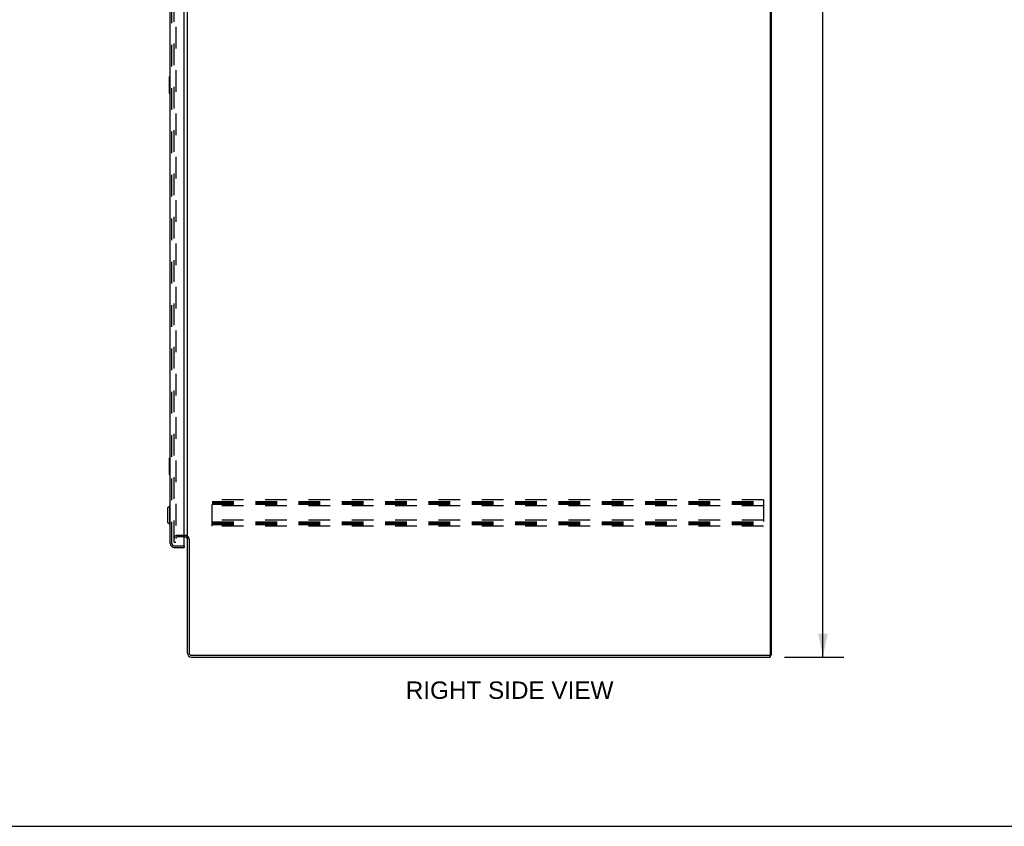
# Model space of a CAD drawing. Header units: inches. Extents: x 0 to 243, y 0 to 157.
# Tile 10 of 16: x 121 to 182, y 0 to 50. Entities that reach past the tile are written whole.
import ezdxf

# ---------------------------------------------------------------- set-up
doc = ezdxf.new("R2010")
doc.units = ezdxf.units.IN
doc.header["$LTSCALE"] = 13.357143
doc.header["$MEASUREMENT"] = 0
doc.linetypes.add('HIDDEN', pattern=[0.2, 0.1, -0.1])
doc.layers.get('0').update_dxf_attribs({"linetype": 'CONTINUOUS'})
for name, color, linetype in [('DEFAULT_2', 8, 'HIDDEN'), ('DIMENSIONS', 7, 'CONTINUOUS'), ('DOOR_ASSEMBLY', 7, 'CONTINUOUS')]:
    doc.layers.add(name, color=color, linetype=linetype)
doc.styles.get("Standard").update_dxf_attribs({"font": 'arial.ttf'})
doc.dimstyles.new('DIMSTYLE_1', dxfattribs={"dimtxt": 1.071429, "dimasz": 1.428571, "dimexe": 0.09, "dimexo": 0.07, "dimgap": 0.0375, "dimtad": 0, "dimtih": 1, "dimtoh": 1, "dimzin": 4, "dimdsep": 46, "dimtxsty": 'Standard', "dimblk": '_FILLED', "dimblk1": '_FILLED', "dimblk2": '_FILLED', "dimcen": 0.09, "dimazin": 1, "dimtfac": 1, "dimtdec": 3, "dimtofl": 0, "dimtmove": 0, "dimatfit": 3, "dimldrblk": '_FILLED', "dimfxl": 0, "dimtolj": 1, "dimtzin": 4, "dimarcsym": 0})

# ---------------------------------------------------------------- blocks, each defined once
blk = doc.blocks.new('_FILLED')
at = {"color": 0, "linetype": 'ByBlock'}
blk.add_solid([(0, 0), (-1, 0.2), (-1, -0.2)], dxfattribs=at)
blk = doc.blocks.new('*D3')
at = {"layer": 'DIMENSIONS', "color": 2, "linetype": 'Continuous'}
for p, q in [((168.59, 100.431), (172.246, 100.431)), ((170.961, 100.431), (170.961, 56.502)), ((170.961, 10.431), (170.961, 54.359)), ((168.59, 10.431), (172.246, 10.431))]:
    blk.add_line(p, q, dxfattribs=at)
at = {"layer": 'DIMENSIONS', "color": 2, "linetype": 'Continuous', "xscale": 1.4285714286, "yscale": 1.4285714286, "zscale": 1.4285714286}
for p, rotation in [((170.961, 100.431), 90), ((170.961, 10.431), 270)]:
    blk.add_blockref('_FILLED', p, dxfattribs=dict(at, rotation=rotation))
at = {"layer": 'DIMENSIONS', "color": 2, "linetype": 'Continuous', "insert": (170.961, 55.967), "char_height": 1.0714, "width": 3.74403, "attachment_point": 2, "line_spacing_factor": 0.9}
blk.add_mtext('90.00', dxfattribs=at)

msp = doc.modelspace()

# ---------------------------------------------------------------- linework, layer by layer
at = {"color": 3, "linetype": 'Continuous'}
for p, q in [((167.715, 100.264), (167.715, 10.597)), ((167.767, 100.327), (167.767, 10.535)), ((131.767, 17.723), (131.767, 97.138)), ((131.625, 17.827), (131.563, 17.827)), ((131.767, 10.677), (131.767, 17.684)), ((131.871, 17.683), (131.871, 10.678)), ((132.014, 10.535), (167.653, 10.535)), ((132.014, 10.431), (167.715, 10.431))]:
    msp.add_line(p, q, dxfattribs=at)
at = {"color": 7, "linetype": 'Continuous'}
for p, q in [((167.666, 10.535), (167.715, 10.535)), ((167.715, 10.535), (167.767, 10.535)), ((167.715, 10.535), (167.715, 10.431)), ((0, 0), (242.857, 0))]:
    msp.add_line(p, q, dxfattribs=at)
at = {"color": 3, "linetype": 'Continuous'}
for centre, radius, start, end in [((131.625, 17.684), 0.142, 0, 90), ((132.014, 10.677), 0.246, 180, 270), ((132.014, 10.678), 0.143, 180, 270), ((167.653, 10.597), 0.0625, 270, 360)]:
    msp.add_arc(centre, radius, start, end, dxfattribs=at)
at = {"layer": 'DEFAULT_2', "color": 8, "linetype": 'HIDDEN'}
for p, q in [((130.955, 17.514), (130.955, 97.347)), ((131.059, 97.347), (131.059, 17.514)), ((167.288, 20.118), (133.288, 20.118)), ((133.288, 18.493), (133.288, 20.118)), ((167.288, 20.118), (167.288, 18.493)), ((133.288, 20.014), (167.288, 20.014)), ((133.288, 19.931), (167.288, 19.931)), ((133.288, 19.847), (167.288, 19.847)), ((167.288, 19.743), (133.288, 19.743)), ((167.288, 18.868), (133.288, 18.868)), ((133.288, 18.764), (167.288, 18.764)), ((133.288, 18.681), (167.288, 18.681)), ((133.288, 18.597), (167.288, 18.597)), ((167.288, 18.493), (133.288, 18.493)), ((131.141, 17.931), (131.625, 17.931)), ((131.563, 17.827), (131.141, 17.827)), ((130.955, 17.514), (131.059, 17.514))]:
    msp.add_line(p, q, dxfattribs=at)
for centre, radius, start, end in [((131.141, 17.744), 0.186, 90, 180), ((131.141, 17.744), 0.0823, 90, 180), ((131.625, 17.684), 0.246, 0, 90)]:
    msp.add_arc(centre, radius, start, end, dxfattribs=at)
at = {"layer": 'DOOR_ASSEMBLY', "color": 3, "linetype": 'Continuous'}
for p, q in [((130.709, 17.427), (130.709, 97.434)), ((131.563, 17.305), (131.563, 97.557)), ((130.956, 17.181), (131.563, 17.181))]:
    msp.add_line(p, q, dxfattribs=at)
at = {"layer": 'DOOR_ASSEMBLY', "color": 8, "linetype": 'HIDDEN'}
for p, q in [((130.813, 17.427), (130.813, 97.434)), ((130.956, 17.285), (131.543, 17.285))]:
    msp.add_line(p, q, dxfattribs=at)
at = {"layer": 'DOOR_ASSEMBLY', "color": 7, "linetype": 'Continuous'}
for p, q in [((130.649, 46.166), (130.649, 45.196)), ((130.709, 46.181), (130.664, 46.181)), ((130.696, 46.081), (130.696, 45.281)), ((130.664, 45.181), (130.709, 45.181)), ((130.649, 22.666), (130.649, 21.696)), ((130.709, 22.681), (130.664, 22.681)), ((130.696, 22.581), (130.696, 21.781)), ((130.664, 21.681), (130.709, 21.681)), ((130.552, 19.614), (130.67, 19.733)), ((130.552, 19.614), (130.552, 18.748)), ((130.67, 19.733), (130.709, 19.733)), ((130.67, 19.733), (130.67, 18.63)), ((130.552, 18.748), (130.67, 18.63)), ((130.67, 18.63), (130.709, 18.63)), ((131.543, 17.285), (131.563, 17.285)), ((131.563, 17.285), (131.563, 17.181))]:
    msp.add_line(p, q, dxfattribs=at)
for points in [[(130.694, 46.117), (130.694, 46.111), (130.695, 46.105), (130.695, 46.099), (130.695, 46.093), (130.696, 46.087), (130.696, 46.081)], [(130.696, 45.281), (130.696, 45.274), (130.695, 45.268), (130.695, 45.262), (130.695, 45.256), (130.694, 45.25), (130.694, 45.245)], [(130.694, 22.617), (130.694, 22.611), (130.695, 22.605), (130.695, 22.599), (130.695, 22.593), (130.696, 22.587), (130.696, 22.581)], [(130.696, 21.781), (130.696, 21.774), (130.695, 21.768), (130.695, 21.762), (130.695, 21.756), (130.694, 21.75), (130.694, 21.745)]]:
    msp.add_lwpolyline(points, dxfattribs=at)
for centre, start, end in [((130.664, 46.166), 90, 180), ((130.694, 46.166), 0, 90), ((130.664, 45.196), 180, 270), ((130.694, 45.196), 270, 360), ((130.664, 22.666), 90, 180), ((130.694, 22.666), 0, 90), ((130.664, 21.696), 180, 270), ((130.694, 21.696), 270, 360)]:
    msp.add_arc(centre, 0.015, start, end, dxfattribs=at)
at = {"layer": 'DOOR_ASSEMBLY', "color": 3, "linetype": 'Continuous'}
for centre, radius, start, end in [((130.956, 17.427), 0.246, 180, 270), ((131.543, 17.305), 0.02, 270, 360)]:
    msp.add_arc(centre, radius, start, end, dxfattribs=at)
at = {"layer": 'DOOR_ASSEMBLY', "color": 8, "linetype": 'HIDDEN'}
msp.add_arc((130.956, 17.427), 0.142, 180, 270, dxfattribs=at)

# ---------------------------------------------------------------- texts
at = {"layer": 'DIMENSIONS', "color": 2, "linetype": 'Continuous', "insert": (151.639, 8.924), "char_height": 1.07143, "width": 12.77748, "attachment_point": 2, "line_spacing_factor": 0.9}
msp.add_mtext('RIGHT SIDE VIEW', dxfattribs=at)

# ---------------------------------------------------------------- dimensions: what is measured, and where the dimension line sits
at = {"layer": 'DIMENSIONS', "color": 2, "linetype": 'Continuous'}
dim = msp.add_linear_dim(base=(170.961, 100.431), p1=(168.52, 10.431), p2=(168.52, 100.431), angle=90, dimstyle='DIMSTYLE_1', dxfattribs=at)
dim.commit()
dim.dimension.update_dxf_attribs({"geometry": '*D3', "text_midpoint": (170.956, 55.425), "dimtype": 160})

doc.saveas('drawing.dxf')
